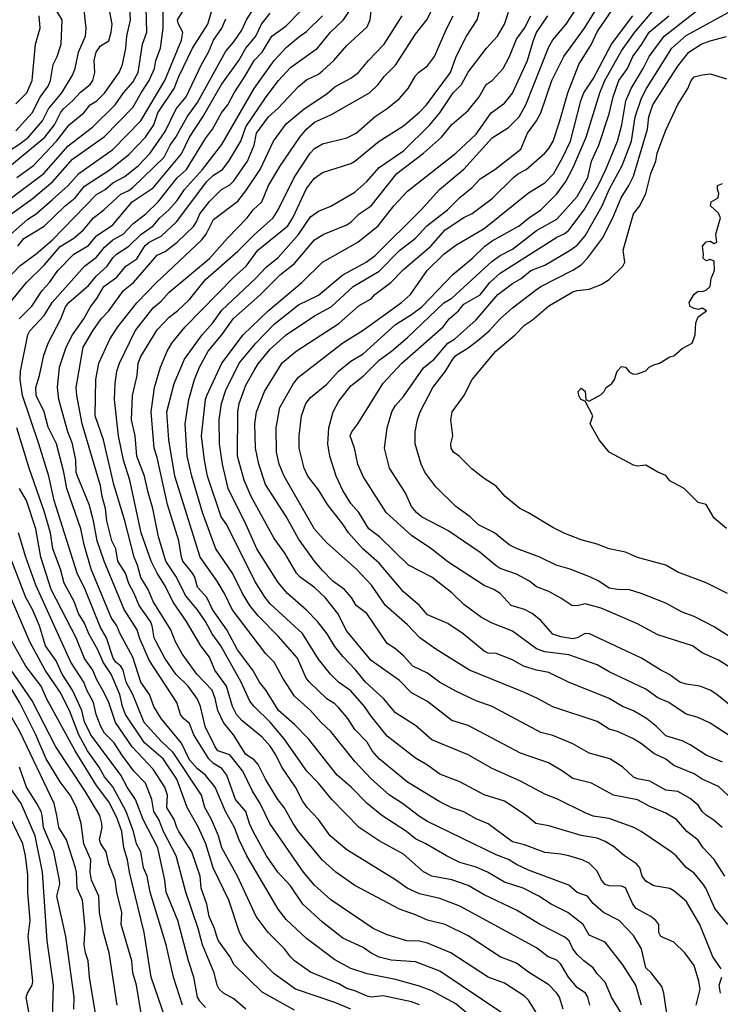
# Model space of a CAD drawing. Header units: metres. Extents: x -51132 to -49532, y -231222 to -229437.
# Tile 149 of 256: x -50680 to -50593, y -230095 to -229973. Entities that reach past the tile are written whole.
import ezdxf

# ---------------------------------------------------------------- set-up
doc = ezdxf.new("R2010")
doc.units = ezdxf.units.M
doc.layers.add('CONTOUR_INDEX', color=1, linetype='Continuous')
doc.layers.add('CONTOUR_INTER', color=3, linetype='Continuous')

msp = doc.modelspace()

# ---------------------------------------------------------------- linework, layer by layer
at = {"layer": 'CONTOUR_INDEX'}
for points, elevation in [([(-50593.09, -230073.26), (-50594.08, -230072.38), (-50595.08, -230071.73), (-50595.58, -230071.26), (-50596.08, -230070.5), (-50597.08, -230069.67), (-50598.58, -230068.78), (-50600.08, -230068.63), (-50602.08, -230067.51), (-50603.58, -230067.23), (-50604.08, -230067.01), (-50605.41, -230065.76), (-50607.02, -230064.76), (-50609.58, -230064.06), (-50611.58, -230062.9), (-50614.08, -230061.87), (-50615.58, -230061.49), (-50621.58, -230058.28), (-50623.58, -230057.57), (-50626.08, -230056.35), (-50628.13, -230055.26), (-50629.58, -230054.13), (-50631.42, -230053.26), (-50632.58, -230052), (-50633.58, -230051.11), (-50634.58, -230050.47), (-50637.1, -230046.76), (-50638.42, -230045.76), (-50639.01, -230044.76), (-50639.86, -230043.76), (-50641.34, -230042.76), (-50642.58, -230041.43), (-50643.59, -230040.26), (-50645.58, -230037.52), (-50647.08, -230034.74), (-50649.67, -230030.76), (-50650.47, -230028.26), (-50650.88, -230026.26), (-50650.98, -230023.26), (-50650.78, -230021.76), (-50649.78, -230019.26), (-50647.58, -230015.73), (-50645.87, -230014.26), (-50640.58, -230010.85), (-50638.08, -230008.6), (-50636.58, -230007.8), (-50636.11, -230007.26), (-50634.13, -230005.76), (-50632.58, -230004.15), (-50629.17, -230001.26), (-50627.43, -229999.26), (-50625.08, -229997.71), (-50624.08, -229997.23), (-50621.58, -229995.38), (-50618.94, -229992.76), (-50618.32, -229992.26), (-50617.39, -229991.76), (-50615.07, -229989.76), (-50614.58, -229989.19), (-50614.05, -229988.26), (-50613.21, -229985.76), (-50612.23, -229982.26), (-50610.84, -229978.76), (-50609.27, -229976.26), (-50608.58, -229974.74), (-50604.89, -229969.26)], 65), ([(-50684.45, -229997.76), (-50677.11, -229992.26), (-50674.08, -229988.85), (-50671.08, -229986.51), (-50668.26, -229983.76), (-50667.26, -229982.26), (-50666.08, -229980.95), (-50665.44, -229979.76), (-50664.9, -229976.26), (-50664.37, -229974.76), (-50664.45, -229971.76)], 45), ([(-50681.27, -230008.26), (-50679.26, -230005.76), (-50677.08, -230003.62), (-50675.08, -230001.29), (-50673.39, -230000.26), (-50672.18, -229999.26), (-50670.96, -229997.76), (-50669.67, -229996.76), (-50667.58, -229994.82), (-50666.58, -229994.36), (-50666.08, -229994), (-50662.21, -229990.26), (-50661.48, -229988.76), (-50660.77, -229987.76), (-50659.38, -229985.26), (-50658.08, -229983.48), (-50654.58, -229977.13), (-50653.58, -229975.97), (-50652.58, -229974.53), (-50652.01, -229973.26), (-50651.08, -229971.76)], 50), ([(-50616.07, -230096.26), (-50617.08, -230094.61), (-50617.58, -230094.12), (-50620.08, -230092.54), (-50622.1, -230091.76), (-50626.71, -230088.76), (-50629.58, -230087.55), (-50630.58, -230087.33), (-50632.14, -230087.26), (-50634.58, -230086.54), (-50636.34, -230085.76), (-50641.58, -230082.19), (-50643.58, -230080.4), (-50644.96, -230078.76), (-50649.12, -230072.76), (-50650.34, -230070.26), (-50651.28, -230068.76), (-50652.46, -230066.26), (-50654.08, -230064.26), (-50655.58, -230063.76), (-50655.91, -230063.26), (-50657.13, -230060.76), (-50657.71, -230058.26), (-50658.08, -230057.36), (-50659.23, -230055.76), (-50660.78, -230054.26), (-50662.14, -230052.26), (-50663.2, -230050.26), (-50663.44, -230049.76), (-50663.68, -230048.26), (-50663.91, -230047.76), (-50665.32, -230045.76), (-50665.91, -230044.26), (-50666.58, -230043.03), (-50667, -230041.76), (-50667.93, -230040.26), (-50668.21, -230038.76), (-50668.67, -230037.76), (-50669.31, -230035.26), (-50669.48, -230033.76), (-50669.89, -230032.26), (-50670.08, -230030.94), (-50672.35, -230023.26), (-50673.04, -230019.76), (-50673.11, -230018.76), (-50672.22, -230013.76), (-50671.05, -230011.76), (-50670.03, -230010.26), (-50669.07, -230009.26), (-50667.24, -230006.76), (-50666.02, -230005.76), (-50663.08, -230002.4), (-50662.08, -230001.93), (-50660.58, -230000.78), (-50658.58, -229998.84), (-50658.19, -229998.26), (-50657.78, -229997.26), (-50656.58, -229995.75), (-50655.09, -229994.26), (-50654.08, -229993.68), (-50653.58, -229993.16), (-50651.88, -229990.76), (-50651.08, -229988.76), (-50650.76, -229987.26), (-50649.28, -229985.26), (-50648.08, -229984.18), (-50645.58, -229981.49), (-50644.58, -229980.68), (-50643.08, -229979.96), (-50642.58, -229979.57), (-50641.2, -229978.26), (-50639.58, -229976.43), (-50637.08, -229974.11), (-50636.68, -229973.26), (-50636.54, -229971.76)], 55), ([(-50591.08, -230054.08), (-50593.58, -230052.52), (-50595.58, -230051.61), (-50596.76, -230050.76), (-50601.08, -230049.38), (-50603.58, -230048.03), (-50608.08, -230046.09), (-50610.08, -230045.54), (-50611.08, -230045.78), (-50611.73, -230045.76), (-50613.08, -230044.83), (-50614.58, -230044.04), (-50616.08, -230043.43), (-50616.95, -230042.76), (-50618.58, -230041.87), (-50620.58, -230041.16), (-50621.08, -230040.84), (-50623.08, -230039.2), (-50627.08, -230036.48), (-50630.36, -230034.76), (-50630.96, -230034.26), (-50631.58, -230033.51), (-50632.37, -230031.76), (-50634.32, -230028.76), (-50634.92, -230026.26), (-50634.61, -230023.76), (-50634.02, -230021.76), (-50633.58, -230021), (-50632.58, -230019.86), (-50630.08, -230016.35), (-50628.77, -230015.26), (-50627.08, -230013.26), (-50626.25, -230012.76), (-50623.58, -230010.37), (-50620.89, -230007.26), (-50619.08, -230005.9), (-50617.99, -230005.26), (-50616.81, -230004.26), (-50615.08, -230003.6), (-50611.95, -230001.76), (-50611.08, -230001.13), (-50610.08, -229999.99), (-50607.96, -229996.26), (-50607.1, -229994.26), (-50605.47, -229991.26), (-50604.35, -229988.26), (-50603.86, -229985.26), (-50603.08, -229982.93), (-50602.47, -229981.76), (-50599.33, -229976.76), (-50597.58, -229975.17), (-50591.08, -229971.62)], 70), ([(-50680.58, -229983.65), (-50679.21, -229982.26), (-50678.54, -229980.76), (-50678.13, -229976.26), (-50677.56, -229974.26), (-50677.69, -229972.76)], 40), ([(-50599.96, -230096.26), (-50600.32, -230093.76), (-50600.58, -230092.93), (-50601.88, -230091.26), (-50602.58, -230090.63), (-50603.09, -230088.26), (-50604.08, -230086.61), (-50605.86, -230084.76), (-50607.8, -230083.76), (-50609.08, -230082.67), (-50609.79, -230081.76), (-50611.08, -230081.29), (-50612.08, -230080.37), (-50617.08, -230078.53), (-50618.58, -230077.84), (-50619.58, -230077.22), (-50621.08, -230076.64), (-50629.58, -230072.49), (-50630.58, -230071.89), (-50632.68, -230070.26), (-50634.32, -230069.26), (-50636.58, -230067.22), (-50638.58, -230065.09), (-50641.58, -230061.36), (-50642.77, -230060.26), (-50644.09, -230058.76), (-50646.08, -230057), (-50647.53, -230054.76), (-50648.58, -230052.76), (-50649.6, -230051.76), (-50653.8, -230046.26), (-50654.74, -230044.26), (-50655.63, -230042.76), (-50657.75, -230039.76), (-50660.88, -230029.76), (-50661.65, -230025.26), (-50661.89, -230021.76), (-50660.96, -230018.26), (-50659.68, -230015.26), (-50657.51, -230012.26), (-50656.19, -230010.76), (-50655.08, -230009.21), (-50650.88, -230005.26), (-50649.58, -230003.87), (-50648.08, -230002.68), (-50645.58, -229999.82), (-50644.08, -229997.63), (-50643.08, -229996.93), (-50641.58, -229996.3), (-50638.58, -229994.59), (-50637.1, -229993.26), (-50635.58, -229991.51), (-50632.58, -229989.46), (-50629.3, -229986.26), (-50628.08, -229984.76), (-50626.42, -229982.26), (-50625.4, -229981.26), (-50624.58, -229979.72), (-50622.31, -229976.76), (-50620.93, -229975.26), (-50620.08, -229973.76), (-50619.58, -229972.31)], 60), ([(-50646.08, -230095.88), (-50650.08, -230093.64), (-50653.56, -230090.26), (-50654.08, -230089.2), (-50655.46, -230087.26), (-50655.69, -230086.76), (-50655.96, -230085.76), (-50656.63, -230084.26), (-50656.92, -230082.76), (-50657.61, -230080.76), (-50657.75, -230079.26), (-50658.8, -230076.26), (-50660.38, -230073.76), (-50660.66, -230073.26), (-50660.95, -230072.26), (-50661.89, -230070.76), (-50661.79, -230069.26), (-50662.11, -230068.26), (-50663.58, -230066.01), (-50666.19, -230063.26), (-50668.23, -230060.26), (-50669.07, -230057.76), (-50669.58, -230056.65), (-50670.58, -230054.89), (-50671.03, -230053.76), (-50672.08, -230052.32), (-50673.12, -230049.76), (-50676.2, -230043.76), (-50677.5, -230039.76), (-50678.11, -230036.26), (-50679.25, -230032.76), (-50680.13, -230031.26)], 50), ([(-50664.9, -230097.26), (-50665.63, -230092.76), (-50666.09, -230091.26), (-50666.23, -230089.76), (-50667.52, -230085.26), (-50667.45, -230083.76), (-50668.07, -230081.26), (-50668.28, -230079.76), (-50669.07, -230077.76), (-50669.39, -230076.26), (-50670.07, -230075.26), (-50670.22, -230074.76), (-50669.89, -230073.26), (-50669.91, -230072.76), (-50670.19, -230071.76), (-50672.08, -230068.63), (-50675.63, -230063.26), (-50678.58, -230057.46), (-50681.15, -230053.76)], 45), ([(-50678.86, -230096.76), (-50679.29, -230094.26), (-50679.14, -230093.76), (-50678.55, -230092.76), (-50678.48, -230092.26), (-50679.06, -230086.76), (-50678.8, -230084.76), (-50679.11, -230081.26), (-50679.08, -230079.12), (-50679.37, -230076.76), (-50679.7, -230075.26), (-50681.39, -230071.76)], 40)]:
    msp.add_lwpolyline(points, dxfattribs=dict(at, elevation=elevation))
at = {"layer": 'CONTOUR_INTER'}
for points, elevation in [([(-50680.47, -229992.76), (-50678.39, -229991.26), (-50675.56, -229988.26), (-50673.97, -229986.26), (-50672.16, -229984.76), (-50671.38, -229983.76), (-50670.55, -229983.26), (-50669.58, -229982.34), (-50667.77, -229979.76), (-50667.37, -229978.76), (-50666.95, -229976.76), (-50666.85, -229975.26), (-50666.39, -229973.26), (-50666.59, -229969.76)], 44), ([(-50591.35, -230058.76), (-50593.75, -230056.76), (-50594.58, -230056.24), (-50595.89, -230055.76), (-50597.58, -230055.51), (-50598.34, -230055.26), (-50599.7, -230054.26), (-50600.72, -230053.76), (-50603.08, -230052.26), (-50609.55, -230049.26), (-50610.08, -230049.24), (-50611.06, -230049.76), (-50611.58, -230049.88), (-50613.08, -230049.65), (-50614.08, -230049.29), (-50615.58, -230047.63), (-50616.63, -230046.76), (-50617.58, -230046.25), (-50619.24, -230045.76), (-50620.6, -230044.26), (-50621.4, -230043.76), (-50622.58, -230043.27), (-50627.08, -230040.36), (-50629.08, -230038.8), (-50631.58, -230037.11), (-50634.71, -230034.26), (-50637.58, -230029.78), (-50638.24, -230028.26), (-50638.63, -230026.26), (-50639.17, -230024.76), (-50638.98, -230024.26), (-50638.21, -230023.26), (-50635.08, -230018.21), (-50632.78, -230015.76), (-50627.67, -230011.26), (-50626.9, -230010.26), (-50625.77, -230009.26), (-50625.08, -230008.44), (-50623.08, -230007.28), (-50621.87, -230005.76), (-50620.58, -230004.6), (-50613.58, -230000.17), (-50612.58, -229999.71), (-50612.08, -229999.29), (-50610.18, -229996.76), (-50608.48, -229993.76), (-50607.5, -229991.76), (-50606.07, -229988.26), (-50605.55, -229986.26), (-50605.04, -229983.26), (-50604.37, -229981.76), (-50602.87, -229979.26), (-50602.16, -229977.76), (-50600.3, -229975.26), (-50593.93, -229970.26)], 69), ([(-50682.08, -229989.88), (-50680.08, -229988.61), (-50679.01, -229987.76), (-50677.28, -229985.76), (-50676.54, -229984.26), (-50674.89, -229982.26), (-50673.58, -229980.09), (-50673.22, -229979.26), (-50672.81, -229977.26), (-50671.97, -229975.26), (-50671.85, -229974.26), (-50672.19, -229971.26)], 42), ([(-50680.58, -229987), (-50678.56, -229984.76), (-50677.58, -229982.83), (-50676.58, -229981.44), (-50676.27, -229980.76), (-50675.96, -229978.76), (-50675.44, -229977.76), (-50674.97, -229976.26), (-50674.85, -229973.26), (-50675.74, -229971.76)], 41), ([(-50680.33, -230001.26), (-50679.58, -230000.31), (-50677.08, -229998.77), (-50674.45, -229996.26), (-50673.23, -229995.26), (-50672.08, -229993.85), (-50668.91, -229991.76), (-50666.58, -229989.9), (-50664.5, -229987.76), (-50663.48, -229986.26), (-50662.98, -229984.76), (-50660.96, -229981.76), (-50660.4, -229980.26), (-50658.68, -229976.76), (-50656.79, -229973.76), (-50656.07, -229971.26)], 48), ([(-50609.49, -230095.26), (-50609.74, -230094.26), (-50610.03, -230093.76), (-50611.08, -230093.04), (-50612.15, -230091.76), (-50613.08, -230090.16), (-50613.58, -230089.66), (-50614.67, -230089.26), (-50616.08, -230088.15), (-50625.58, -230082.98), (-50628.08, -230082.04), (-50630.58, -230081.45), (-50632.11, -230080.76), (-50633.58, -230079.72), (-50639.58, -230076.02), (-50641.65, -230074.26), (-50643.08, -230072.25), (-50644.5, -230070.76), (-50645.08, -230069.94), (-50645.94, -230068.26), (-50647.64, -230065.76), (-50648.38, -230064.26), (-50649.08, -230063.17), (-50650.08, -230062.06), (-50652.58, -230060), (-50653.26, -230059.26), (-50653.76, -230058.26), (-50654.5, -230055.76), (-50655.95, -230053.76), (-50656.58, -230052.16), (-50657.65, -230050.76), (-50659.43, -230047.76), (-50661.08, -230045.33), (-50662.08, -230043.34), (-50663.08, -230041.74), (-50663.8, -230040.26), (-50665.04, -230036.76), (-50666.46, -230030.26), (-50667.25, -230027.76), (-50667.88, -230024.76), (-50668.36, -230020.26), (-50668.28, -230018.26), (-50668.05, -230016.76), (-50667.72, -230015.76), (-50665.79, -230011.76), (-50663.58, -230008.89), (-50662.58, -230008.06), (-50661.58, -230006.97), (-50656.58, -230002.8), (-50654.35, -230000.26), (-50651.91, -229997.76), (-50651.19, -229996.76), (-50650.11, -229995.76), (-50649.29, -229993.76), (-50647.8, -229991.26), (-50645.41, -229987.76), (-50644.57, -229986.76), (-50643.58, -229985.93), (-50641.58, -229985.01), (-50636.77, -229982.26), (-50635.69, -229981.26), (-50634.96, -229980.26), (-50633.58, -229978.86), (-50631.08, -229975.02), (-50629.69, -229973.26), (-50628.64, -229971.26)], 57), ([(-50603.11, -230095.26), (-50603.78, -230092.76), (-50605.42, -230090.26), (-50607.58, -230087.43), (-50609.58, -230086.58), (-50610.34, -230085.26), (-50612.2, -230083.76), (-50614.28, -230082.76), (-50615.82, -230081.76), (-50617.73, -230080.76), (-50620.08, -230080.01), (-50622.15, -230078.76), (-50623.58, -230078.16), (-50625.58, -230077.58), (-50627.24, -230076.76), (-50629.79, -230075.26), (-50631.08, -230074.65), (-50632.2, -230073.76), (-50635.26, -230071.76), (-50637.08, -230070.26), (-50639.05, -230068.26), (-50640.8, -230066.76), (-50644.35, -230062.26), (-50646.08, -230060.49), (-50648.03, -230058.76), (-50649.58, -230056.3), (-50650.39, -230055.26), (-50651.22, -230053.76), (-50653.12, -230051.26), (-50654.44, -230048.76), (-50656.22, -230046.26), (-50656.94, -230044.76), (-50658.08, -230043.49), (-50658.41, -230042.26), (-50658.68, -230041.76), (-50659.88, -230040.26), (-50660.07, -230039.76), (-50660.38, -230037.76), (-50661.78, -230033.26), (-50663.08, -230027.44), (-50663.45, -230026.26), (-50663.82, -230021.76), (-50663.39, -230018.76), (-50662.68, -230016.26), (-50661.85, -230014.26), (-50661.24, -230013.26), (-50659.6, -230011.26), (-50653.58, -230005.09), (-50652.06, -230003.76), (-50650.61, -230001.76), (-50646.89, -229998.76), (-50646.27, -229997.76), (-50644.58, -229994.14), (-50643.58, -229992.85), (-50642.58, -229992.15), (-50639.08, -229991.02), (-50638.58, -229990.75), (-50635.58, -229988.26), (-50632.58, -229986.38), (-50630.58, -229984.66), (-50629.73, -229983.76), (-50626.73, -229979.76), (-50626.05, -229977.76), (-50624.75, -229975.26), (-50623.44, -229973.26), (-50622.92, -229971.26)], 59), ([(-50592.42, -230085.26), (-50594, -230083.26), (-50595.12, -230080.76), (-50595.46, -230080.26), (-50596.58, -230078.89), (-50597.58, -230078.21), (-50598.81, -230076.76), (-50599.41, -230076.26), (-50603.12, -230073.76), (-50604.05, -230073.26), (-50607.08, -230072.13), (-50609.08, -230071.83), (-50610.08, -230071.45), (-50613.58, -230069.7), (-50615.08, -230069.1), (-50618.08, -230067.52), (-50621.58, -230065.94), (-50624.58, -230064.26), (-50629.08, -230062.38), (-50631.08, -230060.63), (-50633.58, -230059.06), (-50635.04, -230057.26), (-50637.28, -230055.26), (-50638.47, -230053.76), (-50640.08, -230052.08), (-50641.08, -230050.84), (-50642.04, -230049.26), (-50643.24, -230047.76), (-50644.58, -230046.32), (-50646.94, -230044.26), (-50648.08, -230042.91), (-50650.73, -230038.76), (-50652.04, -230035.76), (-50654.29, -230031.26), (-50654.97, -230028.26), (-50655.35, -230025.76), (-50655.39, -230022.76), (-50655.12, -230020.76), (-50654.58, -230019.08), (-50652.92, -230015.76), (-50650.87, -230013.26), (-50648.58, -230010.91), (-50645.58, -230008.54), (-50643.08, -230007.32), (-50640.08, -230004.8), (-50637.21, -230003.26), (-50636.08, -230002.43), (-50630.38, -229996.76), (-50628.13, -229994.26), (-50625.08, -229991.75), (-50621.58, -229987.85), (-50619.58, -229986.56), (-50618.23, -229985.26), (-50617.42, -229983.76), (-50614.58, -229976.57), (-50614.08, -229975.72), (-50612.42, -229973.76), (-50611.12, -229971.76)], 63), ([(-50592.78, -230079.26), (-50594.08, -230077.19), (-50595.47, -230075.76), (-50596.11, -230074.76), (-50597.49, -230073.76), (-50598.77, -230072.26), (-50600.08, -230071.48), (-50602.08, -230070.65), (-50603.58, -230069.84), (-50606.58, -230069.23), (-50609.29, -230067.76), (-50611.58, -230067.19), (-50612.86, -230066.26), (-50614.63, -230065.26), (-50618.08, -230064.06), (-50624.58, -230060.62), (-50626.58, -230059.99), (-50629.58, -230057.65), (-50631.58, -230056.59), (-50633.08, -230055.06), (-50636.58, -230052.57), (-50639.58, -230048.93), (-50640.72, -230046.76), (-50642.27, -230044.76), (-50643.58, -230043.55), (-50645.37, -230042.26), (-50645.8, -230041.76), (-50647.27, -230039.26), (-50648.58, -230037.46), (-50651.45, -230032.26), (-50652.29, -230030.26), (-50653.11, -230027.26), (-50653.1, -230021.76), (-50652.91, -230020.76), (-50652.08, -230018.49), (-50651.08, -230016.64), (-50650.58, -230015.85), (-50649.08, -230014.03), (-50647.11, -230012.26), (-50643.58, -230009.91), (-50641.53, -230008.76), (-50638.81, -230006.26), (-50635.58, -230004.37), (-50633.08, -230001.82), (-50631.09, -230000.26), (-50629.68, -229998.76), (-50627.12, -229996.76), (-50625.58, -229995.22), (-50624.08, -229993.99), (-50623.08, -229992.93), (-50621.24, -229991.76), (-50618.05, -229989.26), (-50617.21, -229987.26), (-50616.1, -229985.76), (-50615.55, -229984.76), (-50614.19, -229980.76), (-50612.71, -229977.76), (-50610.17, -229974.26), (-50608.6, -229971.76)], 64), ([(-50682.58, -229992.39), (-50676.99, -229987.76), (-50675.78, -229986.26), (-50675.06, -229984.76), (-50674.67, -229984.26), (-50673.58, -229983.29), (-50672.58, -229982.19), (-50671.39, -229981.26), (-50671.03, -229980.76), (-50670.78, -229979.76), (-50670.88, -229978.26), (-50670.64, -229977.26), (-50670.08, -229976.47), (-50669.08, -229975.83), (-50668.76, -229974.76), (-50668.66, -229973.76), (-50668.93, -229972.26)], 43), ([(-50681.58, -230000.1), (-50679.08, -229997.91), (-50678.07, -229997.26), (-50676.08, -229995.54), (-50674.08, -229993.74), (-50672.79, -229992.26), (-50668.58, -229989.28), (-50665.08, -229985.75), (-50662.13, -229980.76), (-50660.08, -229975.76), (-50659.91, -229974.76), (-50660.45, -229973.76), (-50660.55, -229973.26), (-50659.92, -229972.26)], 47), ([(-50681.08, -229997.21), (-50678.58, -229995.45), (-50676.01, -229993.26), (-50673.58, -229990.5), (-50669.58, -229987.68), (-50666.08, -229984.11), (-50665.07, -229982.26), (-50664.05, -229980.76), (-50663.39, -229979.26), (-50663.24, -229978.26), (-50662.68, -229976.76), (-50662.35, -229974.26), (-50662.33, -229972.26)], 46), ([(-50680.17, -230010.26), (-50678.58, -230008.69), (-50677.3, -230006.76), (-50676.41, -230005.76), (-50675.37, -230004.26), (-50673.38, -230002.26), (-50671.58, -230001.17), (-50670.58, -230000), (-50668.58, -229998.63), (-50666.18, -229995.76), (-50663.58, -229994.06), (-50660.08, -229989.82), (-50659.09, -229987.76), (-50657.43, -229985.26), (-50655.1, -229981.26), (-50652.95, -229978.26), (-50652.09, -229976.76), (-50650.84, -229975.26), (-50650.17, -229973.76), (-50649.08, -229972.43)], 51), ([(-50630.58, -230095.2), (-50631.58, -230094.84), (-50635.08, -230094.11), (-50636.58, -230094.24), (-50637.08, -230094.12), (-50638.58, -230093.46), (-50639.58, -230093.18), (-50640.58, -230092.62), (-50644.08, -230091.16), (-50646.08, -230089.77), (-50646.58, -230089.27), (-50647.3, -230088.26), (-50649.32, -230086.26), (-50650.82, -230084.26), (-50653.14, -230079.26), (-50655.06, -230075.76), (-50655.48, -230074.26), (-50656.33, -230072.26), (-50657.18, -230070.76), (-50657.6, -230069.26), (-50661.08, -230063.96), (-50662.58, -230062.56), (-50664.67, -230060.26), (-50666.08, -230056.76), (-50666.9, -230055.26), (-50667.27, -230053.76), (-50667.56, -230053.26), (-50668.18, -230052.76), (-50668.53, -230052.26), (-50669.37, -230049.76), (-50670.08, -230048.48), (-50671.98, -230043.76), (-50672.97, -230041.76), (-50675.81, -230032.76), (-50676.5, -230029.76), (-50677.71, -230025.76), (-50679.77, -230019.76), (-50680.05, -230017.76), (-50680.02, -230016.76), (-50679.09, -230012.26), (-50678.85, -230011.76), (-50677.08, -230009.84), (-50676.08, -230008.25), (-50672.08, -230003.75), (-50670.58, -230002.62), (-50669.58, -230001.39), (-50668.58, -230000.47), (-50667.29, -229999.76), (-50666.08, -229998.51), (-50664.49, -229997.26), (-50662.96, -229995.76), (-50660.58, -229992.8), (-50659.46, -229991.76), (-50657.08, -229987.95), (-50656.21, -229986.76), (-50655.11, -229984.76), (-50654.33, -229983.76), (-50653.55, -229982.26), (-50652.2, -229980.26), (-50651.08, -229978.28), (-50650.08, -229977.26), (-50648.86, -229975.26), (-50647.08, -229973.99), (-50645.42, -229972.26)], 52), ([(-50623.5, -230097.26), (-50626.08, -230095.1), (-50629.08, -230093.46), (-50630.58, -230092.91), (-50633.58, -230092.06), (-50637.08, -230091.38), (-50639.08, -230090.71), (-50641.08, -230089.63), (-50644.58, -230087), (-50647.08, -230084.62), (-50648.08, -230083.38), (-50651.98, -230076.76), (-50652.94, -230074.76), (-50653.5, -230073.26), (-50654.62, -230071.26), (-50655.88, -230068.26), (-50657.07, -230066.76), (-50658.08, -230065.98), (-50659.08, -230064.85), (-50660.08, -230062.81), (-50662.58, -230059.76), (-50663.48, -230058.26), (-50664.03, -230056.76), (-50665.11, -230055.26), (-50666.08, -230052.14), (-50667.67, -230049.26), (-50668.09, -230048.26), (-50668.77, -230047.26), (-50671.23, -230041.26), (-50672.11, -230038.26), (-50672.52, -230036.26), (-50674.27, -230031.26), (-50674.64, -230029.26), (-50675.56, -230025.76), (-50676.58, -230023.66), (-50677.08, -230021.76), (-50678.04, -230019.76), (-50678.12, -230018.76), (-50677.66, -230017.26), (-50677.13, -230014.76), (-50676.57, -230013.26), (-50675.02, -230010.26), (-50674.42, -230008.76), (-50674.02, -230008.26), (-50671.58, -230006.13), (-50670.58, -230004.92), (-50669.28, -230003.76), (-50668.58, -230002.73), (-50668.11, -230002.26), (-50666.58, -230001.28), (-50665.08, -229999.83), (-50663.58, -229998.76), (-50662.75, -229997.76), (-50661.62, -229996.76), (-50660.58, -229995.62), (-50659.7, -229994.26), (-50657.48, -229991.76), (-50655.08, -229988.66), (-50651.06, -229981.76), (-50648.58, -229978.28), (-50647.08, -229976.66), (-50645.58, -229975.38), (-50644.58, -229974.7), (-50642.61, -229972.76)], 53), ([(-50620.27, -230096.26), (-50628.08, -230091.04), (-50631.08, -230089.87), (-50634.08, -230089.67), (-50635.58, -230089.32), (-50636.58, -230088.82), (-50637.58, -230088.11), (-50640.08, -230086.95), (-50642.58, -230084.95), (-50645.02, -230082.76), (-50646.58, -230080.46), (-50648.15, -230078.76), (-50649.54, -230076.76), (-50651.19, -230073.76), (-50651.64, -230072.76), (-50652.09, -230071.26), (-50653.37, -230069.76), (-50654.46, -230066.76), (-50655.08, -230065.93), (-50656.08, -230065.34), (-50656.67, -230064.76), (-50658.55, -230061.76), (-50659.08, -230060.39), (-50659.81, -230059.76), (-50660.17, -230059.26), (-50660.63, -230057.76), (-50664.08, -230052.51), (-50665.26, -230049.76), (-50665.55, -230048.76), (-50667.16, -230046.26), (-50669.65, -230040.26), (-50670.49, -230037.76), (-50670.97, -230035.26), (-50671.51, -230033.26), (-50672.96, -230029.76), (-50673.09, -230029.26), (-50673.13, -230027.76), (-50673.54, -230025.76), (-50674.12, -230024.26), (-50675.26, -230020.26), (-50675.42, -230018.76), (-50675.16, -230016.26), (-50674.34, -230013.76), (-50673.58, -230012.26), (-50672.15, -230010.26), (-50671.32, -230008.76), (-50670.55, -230007.76), (-50669.67, -230006.26), (-50668.08, -230005.09), (-50666.97, -230003.76), (-50665.58, -230002.83), (-50664.58, -230001.2), (-50664.08, -230000.78), (-50662.58, -230000.03), (-50660.7, -229998.26), (-50656.92, -229993.26), (-50656.08, -229992.49), (-50654.98, -229991.76), (-50654.2, -229990.76), (-50652.73, -229988.26), (-50652.08, -229986.47), (-50649.56, -229982.76), (-50648.04, -229980.76), (-50646.58, -229979.13), (-50643.2, -229976.76), (-50641.6, -229974.76), (-50639.98, -229973.26), (-50639.33, -229972.26)], 54), ([(-50612.81, -230095.76), (-50613.27, -230094.26), (-50613.58, -230093.75), (-50614.58, -230092.71), (-50617.08, -230091.14), (-50618.58, -230090.03), (-50620.61, -230089.26), (-50624.58, -230086.66), (-50627.4, -230085.26), (-50629.58, -230084.72), (-50631.08, -230084.05), (-50633.08, -230083.38), (-50638.58, -230080.41), (-50640.93, -230078.76), (-50642.58, -230077.31), (-50645.56, -230073.76), (-50646.25, -230072.76), (-50647.34, -230070.76), (-50648.12, -230069.76), (-50649.66, -230067.26), (-50650.58, -230065.46), (-50651.08, -230064.86), (-50652.08, -230064.2), (-50653.61, -230061.76), (-50654.87, -230060.26), (-50655.58, -230058.76), (-50655.88, -230057.26), (-50656.28, -230056.26), (-50658.18, -230054.26), (-50659.98, -230051.76), (-50660.8, -230050.26), (-50661.38, -230048.76), (-50663.58, -230045.26), (-50664.21, -230043.76), (-50665.08, -230042.29), (-50665.49, -230040.76), (-50665.93, -230039.76), (-50667.09, -230035.26), (-50668.46, -230030.76), (-50669.71, -230025.26), (-50670.75, -230022.26), (-50670.68, -230017.76), (-50670.31, -230015.76), (-50668.94, -230012.76), (-50667.95, -230011.26), (-50665.58, -230008.28), (-50663.16, -230005.76), (-50657.58, -230000.53), (-50657, -229999.76), (-50656.08, -229997.98), (-50653.08, -229995.69), (-50652.08, -229994.42), (-50650.3, -229991.76), (-50648.66, -229988.26), (-50647.08, -229986.1), (-50644.86, -229984.26), (-50642.08, -229982.41), (-50641.08, -229981.55), (-50639.08, -229980.47), (-50638.14, -229979.76), (-50636.92, -229978.26), (-50634.95, -229976.26), (-50632.73, -229972.76)], 56), ([(-50605.58, -230096.28), (-50606.82, -230094.26), (-50607.58, -230092.38), (-50608.58, -230091.36), (-50609.08, -230090.62), (-50610.24, -230089.76), (-50611.08, -230088.96), (-50611.6, -230088.26), (-50612.04, -230087.26), (-50612.58, -230086.81), (-50615.63, -230085.26), (-50618.58, -230083.47), (-50622.58, -230081.58), (-50624.58, -230080.44), (-50626.58, -230079.73), (-50629.08, -230079.26), (-50630.08, -230078.75), (-50632.58, -230076.54), (-50635.58, -230074.91), (-50638.07, -230073.26), (-50641.43, -230069.76), (-50643.08, -230067.77), (-50644.53, -230066.26), (-50647.34, -230062.26), (-50649.08, -230060.19), (-50651.07, -230058.26), (-50651.58, -230057.62), (-50652.68, -230055.26), (-50655.2, -230050.76), (-50656.26, -230049.26), (-50657.07, -230047.76), (-50658.08, -230046.28), (-50659.58, -230044.52), (-50660.69, -230042.26), (-50661.99, -230040.26), (-50662.89, -230037.26), (-50663.61, -230033.76), (-50664.21, -230031.76), (-50664.64, -230029.76), (-50665.61, -230027.26), (-50665.81, -230024.76), (-50666.24, -230022.76), (-50666.11, -230019.76), (-50665.57, -230017.26), (-50665.44, -230015.76), (-50665.08, -230014.94), (-50663.08, -230011.61), (-50661.58, -230010.06), (-50660.54, -230009.26), (-50659.08, -230007.88), (-50657.08, -230005.39), (-50653.08, -230001.88), (-50651.08, -229999.87), (-50648.72, -229997.76), (-50648.08, -229996.76), (-50646.12, -229992.76), (-50644.11, -229989.76), (-50643.58, -229989.16), (-50642.58, -229988.59), (-50639.58, -229987.85), (-50638.45, -229987.26), (-50636.08, -229985.23), (-50634.58, -229984.23), (-50633.08, -229982.97), (-50631.98, -229981.76), (-50631.08, -229980.18), (-50630.71, -229979.76), (-50629.58, -229978.92), (-50628.72, -229977.76), (-50627.22, -229974.26), (-50626.41, -229972.76)], 58), ([(-50596.32, -230095.26), (-50595.84, -230093.26), (-50595.98, -230092.26), (-50596.58, -230090.33), (-50597.72, -230088.76), (-50599.08, -230087.45), (-50600.71, -230086.76), (-50600.95, -230086.26), (-50600.95, -230085.26), (-50601.31, -230084.76), (-50601.96, -230084.26), (-50603.76, -230083.26), (-50604.18, -230082.76), (-50605.08, -230080.71), (-50605.58, -230080.5), (-50607.08, -230080.49), (-50607.58, -230080.31), (-50608.04, -230079.76), (-50608.58, -230078.64), (-50609.58, -230077.68), (-50610.43, -230077.26), (-50612.08, -230076.76), (-50613.08, -230076.54), (-50615.08, -230076.35), (-50617.58, -230075.4), (-50619.08, -230075.01), (-50622.08, -230072.79), (-50623.58, -230072.19), (-50625.08, -230071.31), (-50626.58, -230070.8), (-50628.08, -230070.07), (-50632.08, -230067.62), (-50635.58, -230064.76), (-50636.44, -230063.76), (-50637.08, -230062.7), (-50638.58, -230061.12), (-50639.48, -230059.76), (-50640.58, -230058.44), (-50641.08, -230057.95), (-50642.08, -230057.33), (-50644.22, -230055.26), (-50644.62, -230054.76), (-50645.71, -230052.26), (-50648.08, -230049.56), (-50650.58, -230047.05), (-50651.62, -230045.76), (-50652.52, -230044.26), (-50653.76, -230041.76), (-50655.83, -230038.76), (-50657.46, -230034.26), (-50658.77, -230029.76), (-50659.36, -230027.26), (-50659.61, -230023.26), (-50659.16, -230020.26), (-50658.47, -230017.76), (-50657.84, -230016.26), (-50656.77, -230014.26), (-50655.08, -230012.26), (-50653.65, -230010.26), (-50650.29, -230007.26), (-50647.81, -230004.76), (-50646.08, -230003.42), (-50643.58, -230000.48), (-50642.42, -229999.76), (-50639.58, -229998.62), (-50639.05, -229998.26), (-50638.06, -229997.26), (-50636.58, -229996.29), (-50633.41, -229992.26), (-50630.08, -229989.77), (-50627.85, -229987.76), (-50626.58, -229986.2), (-50624.58, -229984.45), (-50623.18, -229982.76), (-50622.33, -229981.26), (-50621.58, -229980.76), (-50620.23, -229979.26), (-50619.43, -229977.76), (-50618.58, -229975.64), (-50617.58, -229974.27), (-50616.81, -229972.76)], 61), ([(-50593.25, -230090.76), (-50594.28, -230089.26), (-50595.86, -230085.26), (-50597.58, -230082.37), (-50599.08, -230081.1), (-50599.58, -230080.82), (-50601.58, -230080.46), (-50602.58, -230079.91), (-50603, -230079.26), (-50603.31, -230078.26), (-50603.71, -230077.76), (-50605.22, -230076.76), (-50606.58, -230075.6), (-50607.58, -230074.97), (-50608.58, -230074.58), (-50610.58, -230074.22), (-50614.58, -230073.03), (-50616.17, -230072.76), (-50617.37, -230071.76), (-50620.08, -230069.99), (-50622.58, -230069.19), (-50625.58, -230067.59), (-50628.08, -230066.63), (-50629.58, -230065.51), (-50631.08, -230064.68), (-50634.58, -230061.92), (-50636.58, -230059.48), (-50637.39, -230058.26), (-50639.08, -230056.31), (-50640.61, -230055.26), (-50641.59, -230054.26), (-50643.08, -230052.4), (-50645.08, -230049.23), (-50649.08, -230045.57), (-50649.72, -230044.76), (-50650.97, -230042.76), (-50654.45, -230035.76), (-50655.16, -230034.76), (-50656.85, -230029.76), (-50657.23, -230027.76), (-50657.57, -230024.76), (-50657.08, -230020.26), (-50656.94, -230019.76), (-50655.05, -230015.76), (-50652.41, -230012.26), (-50649.32, -230009.26), (-50645.14, -230005.76), (-50642.61, -230003.26), (-50638.22, -230000.76), (-50635.69, -229998.76), (-50633.75, -229996.26), (-50632.08, -229994.45), (-50626.08, -229989.77), (-50623.58, -229987.4), (-50621.7, -229984.76), (-50620.08, -229983.54), (-50619.08, -229982.34), (-50617.2, -229978.26), (-50616.49, -229975.76), (-50616.08, -229974.82), (-50614.71, -229972.76)], 62), ([(-50591.83, -230069.76), (-50593.58, -230068.15), (-50595.58, -230067.28), (-50596.58, -230066.61), (-50599.08, -230065.59), (-50600.08, -230064.78), (-50601.58, -230064.1), (-50603.08, -230062.89), (-50604.07, -230062.26), (-50606.08, -230061.38), (-50607.08, -230061.07), (-50608.58, -230060.13), (-50614.08, -230058.31), (-50615.97, -230057.26), (-50617.58, -230056.54), (-50624.38, -230053.76), (-50628.58, -230051.15), (-50630.54, -230049.76), (-50632.08, -230048.15), (-50634.8, -230045.76), (-50636.54, -230043.26), (-50638.39, -230041.26), (-50642.08, -230038.01), (-50643.58, -230036.31), (-50647.34, -230029.76), (-50647.98, -230028.26), (-50648.31, -230026.76), (-50648.32, -230023.76), (-50647.87, -230021.26), (-50646.18, -230018.26), (-50645.58, -230017.5), (-50640.08, -230013.22), (-50637.58, -230011.68), (-50632.8, -230008.26), (-50631.72, -230007.26), (-50629.62, -230004.26), (-50627.58, -230002.26), (-50626.08, -230001.16), (-50622.58, -229999.07), (-50617.08, -229994.67), (-50615.08, -229993.42), (-50613.97, -229992.26), (-50612.82, -229990.26), (-50611.89, -229988.26), (-50610.62, -229983.26), (-50610.25, -229982.26), (-50609.08, -229980.53), (-50606.81, -229976.26), (-50604.18, -229972.76)], 66), ([(-50593.08, -230065.17), (-50595.08, -230064.28), (-50597.08, -230063.02), (-50598.08, -230062.53), (-50600.08, -230061.88), (-50601.22, -230060.76), (-50602.46, -230059.76), (-50604.08, -230058.8), (-50605.43, -230058.26), (-50607.08, -230057.29), (-50612.15, -230055.26), (-50614.58, -230054.05), (-50616.08, -230053.76), (-50617.71, -230053.26), (-50619.08, -230052.47), (-50621.08, -230051.69), (-50622.08, -230051.66), (-50622.58, -230051.41), (-50625.17, -230049.26), (-50627.08, -230048), (-50629.58, -230046.91), (-50630.58, -230045.75), (-50632.58, -230044.06), (-50635.58, -230040.53), (-50637.62, -230038.76), (-50639.4, -230036.76), (-50640.08, -230035.69), (-50641.99, -230033.26), (-50643.08, -230031.45), (-50644.41, -230029.76), (-50644.87, -230028.76), (-50645.51, -230026.26), (-50645.5, -230024.76), (-50645.19, -230022.26), (-50644.66, -230020.76), (-50644.08, -230019.99), (-50642.08, -230018.37), (-50640.6, -230016.76), (-50639.08, -230015.52), (-50637.58, -230014.61), (-50633.58, -230010.96), (-50631.58, -230009.74), (-50630.28, -230008.76), (-50626.46, -230004.76), (-50624.08, -230002.79), (-50622.48, -230001.26), (-50621.58, -230000.62), (-50618.25, -229998.76), (-50617.08, -229997.78), (-50615.58, -229996.76), (-50613.58, -229994.77), (-50612.46, -229993.26), (-50611.58, -229991.6), (-50609.95, -229987.76), (-50608.27, -229982.26), (-50607.63, -229980.76), (-50605.58, -229977.09), (-50603.92, -229974.76), (-50601.78, -229972.26)], 67), ([(-50590.1, -230063.26), (-50594.58, -230060.31), (-50596.08, -230059.64), (-50597.58, -230059.22), (-50599.72, -230057.76), (-50601.08, -230057.18), (-50602.58, -230056.11), (-50607.08, -230053.98), (-50608.58, -230053.12), (-50612.08, -230051.86), (-50615.08, -230051.5), (-50616.08, -230051.14), (-50619.08, -230048.92), (-50621.58, -230047.96), (-50622.91, -230047.26), (-50625.08, -230045.64), (-50626.58, -230044.19), (-50629.05, -230042.26), (-50631.94, -230040.76), (-50635.54, -230037.26), (-50636.85, -230036.26), (-50638.1, -230034.26), (-50639.08, -230033.13), (-50640.08, -230031.5), (-50640.91, -230029.76), (-50641.7, -230027.26), (-50641.96, -230025.76), (-50641.83, -230023.76), (-50641.3, -230021.76), (-50640.58, -230020.44), (-50639.08, -230018.56), (-50637.58, -230017.35), (-50635.58, -230015.39), (-50634.04, -230014.26), (-50632.08, -230012.56), (-50627.58, -230008.28), (-50626.58, -230007.69), (-50621.58, -230003.14), (-50620.58, -230002.43), (-50619.08, -230001.63), (-50616.08, -229999.31), (-50613.58, -229997.92), (-50611.08, -229995.1), (-50609.74, -229992.76), (-50609.3, -229990.76), (-50608.37, -229988.76), (-50607.08, -229984.86), (-50606.61, -229982.76), (-50605.89, -229980.76), (-50604.84, -229979.26), (-50604.18, -229977.76), (-50603.04, -229976.26), (-50602.13, -229974.76), (-50599.71, -229972.76)], 68), ([(-50681.57, -230005.26), (-50680.08, -230003.71), (-50678.08, -230002.23), (-50676.08, -230000.51), (-50670.58, -229994.88), (-50669.5, -229994.26), (-50668.58, -229993.44), (-50667.08, -229992.63), (-50665.38, -229991.26), (-50663.94, -229989.76), (-50662.08, -229987.06), (-50660.73, -229984.26), (-50659.49, -229982.76), (-50657.59, -229978.76), (-50656.7, -229977.26), (-50656.1, -229975.76), (-50655.08, -229974.26), (-50654.58, -229973.12)], 49), ([(-50591.58, -230050), (-50594.08, -230048.4), (-50596.58, -230047.11), (-50598.08, -230046.58), (-50600.08, -230045.47), (-50603.13, -230044.26), (-50604.58, -230043.83), (-50606.08, -230043.79), (-50607.08, -230043.61), (-50608.39, -230042.76), (-50609.42, -230042.26), (-50611.93, -230041.26), (-50613.65, -230040.76), (-50615.69, -230039.76), (-50618.58, -230038.7), (-50619.47, -230038.26), (-50621.31, -230036.76), (-50623.3, -230035.76), (-50624.31, -230034.76), (-50626.08, -230033.51), (-50628.58, -230031.07), (-50629.94, -230029.26), (-50630.38, -230028.26), (-50631.13, -230025.76), (-50631.13, -230024.26), (-50630.83, -230022.76), (-50630.49, -230021.76), (-50628.94, -230018.76), (-50627.37, -230016.76), (-50626.48, -230015.26), (-50626.08, -230014.79), (-50624.58, -230013.85), (-50623.16, -230012.76), (-50621.97, -230011.76), (-50620.58, -230010.25), (-50619.08, -230008.92), (-50616.08, -230006.62), (-50615.58, -230006.26), (-50611.58, -230004.24), (-50610.58, -230003.57), (-50609.77, -230002.76), (-50607.91, -230000.26), (-50606.66, -229997.76), (-50605.63, -229995.26), (-50604.65, -229993.76), (-50604.08, -229992.6), (-50602.35, -229986.76), (-50602.19, -229985.26), (-50601.68, -229983.76), (-50598.58, -229978.98), (-50597.23, -229977.26), (-50595.71, -229976.26), (-50594.58, -229975.82), (-50592.58, -229975.32)], 71), ([(-50592.43, -230044.26), (-50595.08, -230042.96), (-50598.58, -230041.64), (-50600.08, -230040.78), (-50603.58, -230039.82), (-50605.08, -230039.14), (-50607.08, -230038.76), (-50608.58, -230038.15), (-50610.58, -230037.63), (-50612.58, -230036.86), (-50614.08, -230036.12), (-50617.08, -230034.28), (-50618.17, -230033.76), (-50620, -230032.26), (-50621.08, -230030.97), (-50622.58, -230030.04), (-50624.08, -230028.87), (-50625.69, -230027.26), (-50626.37, -230026.76), (-50626.67, -230026.26), (-50626.7, -230025.76), (-50626.44, -230024.76), (-50626.7, -230022.76), (-50626.53, -230021.76), (-50625.08, -230019.8), (-50624.08, -230017.76), (-50621.14, -230014.26), (-50618.75, -230012.26), (-50617.58, -230011.06), (-50616.58, -230010.4), (-50614.58, -230008.65), (-50611.58, -230006.94), (-50611.08, -230006.76), (-50609.58, -230006.6), (-50608.08, -230006.01), (-50607.08, -230005.38), (-50605.42, -230003.76), (-50605.16, -230003.26), (-50605.35, -230001.76), (-50604.1, -229997.26), (-50603.32, -229996.26), (-50602.54, -229994.76), (-50601.92, -229992.26), (-50601.31, -229990.76), (-50601.17, -229989.76), (-50600.08, -229986.89), (-50598.58, -229983.74), (-50597.36, -229981.76), (-50596.96, -229980.76), (-50596.58, -229980.31), (-50595.58, -229980.03), (-50594.58, -229979.93), (-50592.58, -229980.54)], 72), ([(-50592.58, -230036.24), (-50594.08, -230034.94), (-50595.07, -230033.26), (-50596.08, -230033.02), (-50597.82, -230031.26), (-50599.58, -230030.34), (-50600.08, -230029.67), (-50601.08, -230029.26), (-50602.58, -230028.37), (-50603.58, -230028.49), (-50604.08, -230028.37), (-50607.11, -230026.76), (-50608.35, -230025.26), (-50609.46, -230023.26), (-50609.14, -230022.26), (-50610.08, -230020.47), (-50610.6, -230020.26), (-50610.85, -230019.76), (-50610.92, -230019.26), (-50610.58, -230018.86), (-50610.08, -230019.23), (-50610, -230020.26), (-50609.58, -230020.45), (-50608.08, -230019.63), (-50607.71, -230019.26), (-50607.49, -230018.76), (-50606.76, -230018.26), (-50606.45, -230017.76), (-50606.1, -230016.76), (-50605.58, -230016.16), (-50605.08, -230016.24), (-50604.58, -230016.88), (-50604.08, -230017.13), (-50603.58, -230017.06), (-50602.58, -230016.71), (-50602.14, -230016.26), (-50601.58, -230015.96), (-50600.87, -230015.76), (-50599.58, -230014.98), (-50599.08, -230014.84), (-50598.08, -230013.93), (-50596.83, -230013.26), (-50596.43, -230012.26), (-50596.38, -230010.76), (-50596.08, -230010.01), (-50595.06, -230009.26), (-50595.58, -230008.96), (-50596.08, -230009.11), (-50596.58, -230008.99), (-50597.08, -230008.72), (-50597.2, -230008.26), (-50596.58, -230007.21), (-50596.08, -230006.82), (-50595.58, -230006.89), (-50595.08, -230006.73), (-50594.61, -230006.26), (-50594.46, -230005.26), (-50594.05, -230004.26), (-50594.08, -230003.13), (-50594.58, -230002.91), (-50595.08, -230003.09), (-50595.48, -230002.76), (-50595.41, -230002.26), (-50595.53, -230001.26), (-50595.08, -230000.71), (-50594.58, -230000.65), (-50594.08, -230000.94), (-50593.78, -230000.76), (-50593.91, -229999.76), (-50593.3, -229997.76), (-50593.58, -229997.18), (-50594.57, -229996.26), (-50594.46, -229995.76), (-50593.6, -229995.26), (-50593.52, -229994.76), (-50593.68, -229994.26), (-50593.67, -229993.76), (-50593.08, -229993.5)], 73), ([(-50639.08, -230095.73), (-50641.08, -230094.91), (-50645.94, -230093.26), (-50648.58, -230091.35), (-50650.66, -230089.26), (-50652.36, -230087.26), (-50652.87, -230086.26), (-50654.21, -230082.26), (-50656.15, -230078.26), (-50657.06, -230075.26), (-50657.96, -230073.26), (-50659.35, -230070.76), (-50660.62, -230067.26), (-50662.34, -230064.76), (-50664.64, -230062.76), (-50666.99, -230059.26), (-50667.36, -230058.26), (-50667.71, -230056.76), (-50668.76, -230054.26), (-50669.76, -230052.76), (-50670.43, -230051.26), (-50671.54, -230049.26), (-50672.08, -230047.94), (-50672.82, -230046.76), (-50673.36, -230045.26), (-50674.58, -230043.01), (-50675.05, -230041.26), (-50676.01, -230038.76), (-50676.3, -230036.76), (-50677.08, -230034.09), (-50678.93, -230028.76), (-50680.47, -230023.76)], 51), ([(-50652.08, -230095.76), (-50653.58, -230094.46), (-50654.87, -230093.76), (-50655.38, -230093.26), (-50655.66, -230092.76), (-50656, -230091.26), (-50657.48, -230087.76), (-50657.99, -230085.76), (-50659.53, -230081.26), (-50660.71, -230076.76), (-50662.28, -230073.76), (-50662.85, -230072.26), (-50663.49, -230071.26), (-50663.74, -230069.76), (-50664.51, -230067.76), (-50665.98, -230066.26), (-50667.47, -230064.26), (-50668.41, -230062.76), (-50669.58, -230061.55), (-50670.07, -230060.76), (-50670.62, -230059.26), (-50670.98, -230057.76), (-50671.8, -230056.26), (-50672.17, -230055.26), (-50673.75, -230052.76), (-50678.1, -230043.26), (-50679.35, -230039.76), (-50680.26, -230036.76)], 49), ([(-50657.08, -230095.52), (-50657.78, -230094.76), (-50658.06, -230094.26), (-50658.54, -230091.76), (-50659.21, -230089.76), (-50660.53, -230084.76), (-50661.94, -230081.26), (-50662.11, -230079.76), (-50662.98, -230075.76), (-50664.82, -230072.26), (-50665.75, -230069.76), (-50666.78, -230068.26), (-50667.58, -230066.75), (-50671.29, -230061.76), (-50672.08, -230060.15), (-50672.41, -230058.76), (-50673.58, -230056.26), (-50674.85, -230054.26), (-50675.58, -230052.63), (-50676.92, -230050.76), (-50677.65, -230048.26), (-50678.52, -230046.26), (-50679.34, -230044.76), (-50681.09, -230040.26)], 48), ([(-50659.94, -230095.26), (-50661.04, -230091.76), (-50661.96, -230087.76), (-50663.94, -230081.26), (-50664.33, -230079.26), (-50664.76, -230078.26), (-50665.09, -230076.26), (-50665.63, -230075.26), (-50665.99, -230073.76), (-50666.92, -230071.26), (-50668.58, -230068.2), (-50669.58, -230066.99), (-50670.26, -230065.76), (-50671.71, -230063.76), (-50672.79, -230061.76), (-50673.93, -230058.76), (-50675.08, -230056.47), (-50676.93, -230053.76), (-50678.85, -230050.26), (-50681.58, -230043.91)], 47), ([(-50661.6, -230098.26), (-50663.81, -230091.76), (-50664.7, -230086.26), (-50666.51, -230078.76), (-50666.73, -230077.26), (-50667.21, -230075.76), (-50667.46, -230073.76), (-50668.08, -230072.01), (-50669.08, -230070.07), (-50670.58, -230068.04), (-50673.22, -230063.76), (-50676.76, -230057.26), (-50677.42, -230055.76), (-50679.35, -230053.26), (-50681.08, -230050.16)], 46), ([(-50668.02, -230095.26), (-50669.03, -230088.76), (-50669.74, -230086.26), (-50670.2, -230083.76), (-50670.31, -230081.76), (-50671.2, -230079.76), (-50671.36, -230078.76), (-50671.27, -230077.26), (-50672.14, -230075.26), (-50672.48, -230072.76), (-50673.06, -230070.76), (-50673.86, -230069.26), (-50675.08, -230067.6), (-50676.81, -230064.76), (-50678.1, -230061.76), (-50680.08, -230057.82), (-50681.08, -230056.18)], 44), ([(-50670.71, -230096.26), (-50671.44, -230091.76), (-50671.62, -230089.76), (-50671.96, -230088.76), (-50672.13, -230087.76), (-50672, -230085.76), (-50672.32, -230082.26), (-50673, -230080.76), (-50673.06, -230078.76), (-50673.19, -230078.26), (-50674.29, -230074.76), (-50675.27, -230073.26), (-50675.48, -230071.76), (-50675.85, -230070.26), (-50680.08, -230061.37), (-50682.42, -230057.26)], 43), ([(-50673.41, -230095.76), (-50673.36, -230094.26), (-50674.39, -230086.76), (-50675.48, -230081.76), (-50675.14, -230080.26), (-50675.18, -230079.76), (-50675.88, -230076.26), (-50677.15, -230073.26), (-50677.3, -230071.76), (-50677.46, -230071.26), (-50677.96, -230070.26), (-50679.25, -230068.26), (-50680.14, -230065.76)], 42), ([(-50676.04, -230096.76), (-50675.91, -230092.76), (-50676.71, -230087.26), (-50677.28, -230078.76), (-50678.19, -230074.26), (-50679.92, -230070.26), (-50681.33, -230068.26)], 41), ([(-50593.31, -230093.76), (-50593.49, -230092.76), (-50593.15, -230091.76)], 62)]:
    msp.add_lwpolyline(points, dxfattribs=dict(at, elevation=elevation))

doc.saveas('drawing.dxf')
